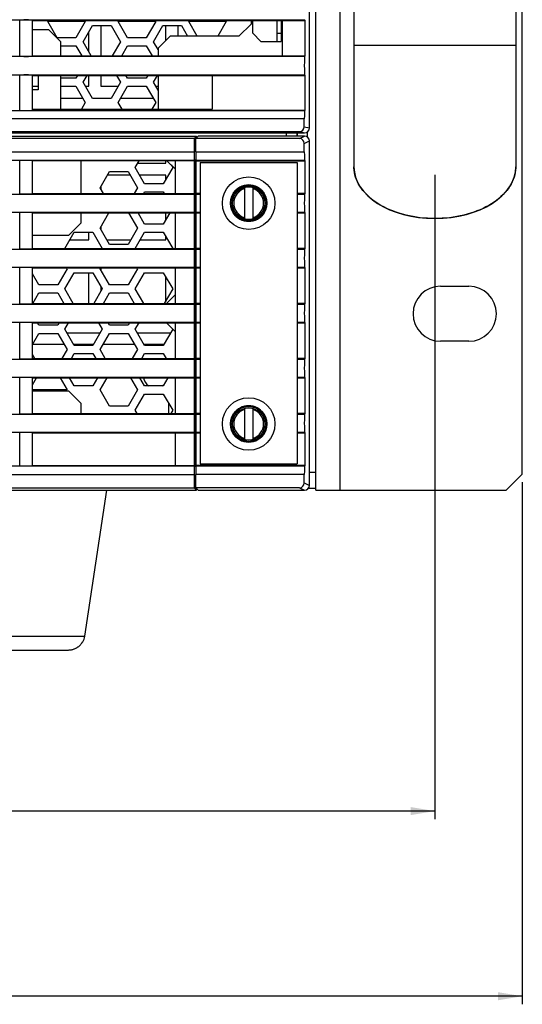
# Model space of a CAD drawing. Header units: millimetres. Extents: x 2431 to 3770, y -315 to 702.
# Tile 18 of 44: x 2901 to 2963, y -315 to -193. Entities that reach past the tile are written whole.
import ezdxf

# ---------------------------------------------------------------- set-up
doc = ezdxf.new("R2010")
doc.units = ezdxf.units.MM
doc.header["$LTSCALE"] = 65.395
doc.layers.get('0').update_dxf_attribs({"linetype": 'CONTINUOUS'})
for name, color, linetype in [('57FC-10B0120DXF_CONTINUOUS_LINE', 7, 'CONTINUOUS'), ('59CA-03012NSDXF_CONTINUOUS_LINE', 7, 'CONTINUOUS'), ('62EL-200HD10DXF_CONTINUOUS_LINE', 7, 'CONTINUOUS'), ('62RA-451HP10DXF_CONTINUOUS_LINE', 7, 'CONTINUOUS'), ('62RA-451HP201_DXF_DIMENSION', 7, 'CONTINUOUS'), ('62SR-6K0FP10DXF_CONTINUOUS_LINE', 7, 'CONTINUOUS'), ('62SR-6K0HP50DXF_CONTINUOUS_LINE', 7, 'CONTINUOUS'), ('62SR-6K0HP90DXF_CONTINUOUS_LINE', 7, 'CONTINUOUS'), ('62SR-6K0LO10DXF_CONTINUOUS_LINE', 7, 'CONTINUOUS'), ('62SR-6K0RP10DXF_CONTINUOUS_LINE', 7, 'CONTINUOUS'), ('63FF-SG10010DXF_CONTINUOUS_LINE', 7, 'CONTINUOUS'), ('63FF-SO10010DXF_CONTINUOUS_LINE', 7, 'CONTINUOUS'), ('63FP-AG11570DXF_CONTINUOUS_LINE', 7, 'CONTINUOUS'), ('ASR-6000-TOODXF_CONTINUOUS_LINE', 7, 'CONTINUOUS'), ('FMS-6X10_DXF_DIMENSION', 7, 'CONTINUOUS'), ('PMS-W-3X6_DXF_CONTINUOUS_LINE', 7, 'CONTINUOUS')]:
    doc.layers.add(name, color=color, linetype=linetype)
doc.styles.get("Standard").update_dxf_attribs({"font": 'txt', "width": 0.8})
doc.dimstyles.new('DIMSTYLE_2', dxfattribs={"dimtxt": 6, "dimasz": 3, "dimexe": 1, "dimexo": 1, "dimgap": 1.5, "dimtad": 1, "dimdsep": 46, "dimtxsty": 'Standard', "dimblk": '_FILLED', "dimblk1": '_FILLED', "dimblk2": '_FILLED', "dimcen": 0.09, "dimazin": 2, "dimtp": 0.01, "dimtm": 0.01, "dimtfac": 1, "dimtofl": 0, "dimtmove": 0, "dimatfit": 3, "dimldrblk": '_FILLED', "dimfxl": 1, "dimtolj": 1, "dimarcsym": 0})

# ---------------------------------------------------------------- blocks, each defined once
blk = doc.blocks.new('_FILLED')
at = {"color": 0, "linetype": 'ByBlock'}
blk.add_solid([(0, 0), (-1, 0.167), (-1, -0.167)], dxfattribs=at)
blk = doc.blocks.new('*D12')
at = {"layer": '62RA-451HP201_DXF_DIMENSION', "color": 2, "linetype": 'Continuous', "transparency": 16777216}
for p, q in [((2480.59, -250.46), (2480.59, -315.01)), ((2963.19, -250.46), (2963.19, -315.01)), ((2480.59, -314.01), (2721.89, -314.01)), ((2963.19, -314.01), (2721.89, -314.01))]:
    blk.add_line(p, q, dxfattribs=at)
at = {"layer": '62RA-451HP201_DXF_DIMENSION', "color": 2, "linetype": 'Continuous', "transparency": 16777216, "xscale": 3, "yscale": 3, "zscale": 3, "rotation": 180}
blk.add_blockref('_FILLED', (2480.59, -314.01), dxfattribs=at)
at = {"layer": '62RA-451HP201_DXF_DIMENSION', "color": 2, "linetype": 'Continuous', "transparency": 16777216, "xscale": 3, "yscale": 3, "zscale": 3}
blk.add_blockref('_FILLED', (2963.19, -314.01), dxfattribs=at)
at = {"layer": '62RA-451HP201_DXF_DIMENSION', "color": 2, "linetype": 'Continuous', "transparency": 16777216, "insert": (2721.89, -306.51), "char_height": 6, "width": 24, "attachment_point": 2, "line_spacing_factor": 0.9}
blk.add_mtext('482.6', dxfattribs=at)
blk = doc.blocks.new('*D15')
at = {"layer": 'FMS-6X10_DXF_DIMENSION', "color": 2, "linetype": 'Continuous', "transparency": 16777216}
for p, q in [((2491.39, -212.46), (2491.39, -292.12)), ((2952.39, -212.46), (2952.39, -292.12)), ((2491.39, -291.12), (2721.89, -291.12)), ((2952.39, -291.12), (2721.89, -291.12))]:
    blk.add_line(p, q, dxfattribs=at)
at = {"layer": 'FMS-6X10_DXF_DIMENSION', "color": 2, "linetype": 'Continuous', "transparency": 16777216, "xscale": 3, "yscale": 3, "zscale": 3, "rotation": 180}
blk.add_blockref('_FILLED', (2491.39, -291.12), dxfattribs=at)
at = {"layer": 'FMS-6X10_DXF_DIMENSION', "color": 2, "linetype": 'Continuous', "transparency": 16777216, "xscale": 3, "yscale": 3, "zscale": 3}
blk.add_blockref('_FILLED', (2952.39, -291.12), dxfattribs=at)
at = {"layer": 'FMS-6X10_DXF_DIMENSION', "color": 2, "linetype": 'Continuous', "transparency": 16777216, "insert": (2721.89, -283.62), "char_height": 6, "width": 14.4, "attachment_point": 2, "line_spacing_factor": 0.9}
blk.add_mtext('461', dxfattribs=at)

msp = doc.modelspace()

# ---------------------------------------------------------------- linework, layer by layer
at = {"layer": '57FC-10B0120DXF_CONTINUOUS_LINE', "color": 7, "linetype": 'Continuous'}
for p, q in [((2909.149, -269.502), (2911.856, -251.455)), ((2884.638, -269.502), (2909.149, -269.502)), ((2908.861, -270.205), (2908.903, -270.205)), ((2897.893, -271.205), (2907.122, -271.205))]:
    msp.add_line(p, q, dxfattribs=at)
msp.add_lwpolyline([(2907.122, -271.205), (2907.227, -271.202), (2907.327, -271.194), (2907.422, -271.183), (2907.512, -271.168), (2907.597, -271.149), (2907.678, -271.127), (2907.754, -271.104), (2907.826, -271.079), (2907.894, -271.052), (2907.96, -271.024), (2908.022, -270.994), (2908.081, -270.963), (2908.138, -270.931), (2908.192, -270.898), (2908.245, -270.864), (2908.295, -270.829), (2908.344, -270.793), (2908.391, -270.756), (2908.438, -270.717), (2908.483, -270.677), (2908.527, -270.635), (2908.569, -270.592), (2908.611, -270.548), (2908.651, -270.502), (2908.69, -270.455), (2908.727, -270.407), (2908.763, -270.358), (2908.797, -270.308), (2908.83, -270.257), (2908.861, -270.205)], dxfattribs=at)
msp.add_arc((2907.171, -269.205), 2, 330, 351.46923, dxfattribs=at)
at = {"layer": '59CA-03012NSDXF_CONTINUOUS_LINE', "color": 7, "linetype": 'Continuous'}
for p, q in [((2928.893, -214.019), (2928.893, -217.892)), ((2929.893, -214.019), (2929.893, -217.892)), ((2928.893, -241.319), (2928.893, -245.192)), ((2929.893, -241.319), (2929.893, -245.192))]:
    msp.add_line(p, q, dxfattribs=at)
for centre in [(2929.393, -215.955), (2929.393, -243.255)]:
    msp.add_circle(centre, 2, dxfattribs=at)
for centre, start, end in [((2929.393, -215.955), 105.71386, 254.28614), ((2929.393, -215.955), 285.71386, 74.28614), ((2929.393, -243.255), 105.71386, 254.28614), ((2929.393, -243.255), 285.71386, 74.28614)]:
    msp.add_arc(centre, 1.846, start, end, dxfattribs=at)
at = {"layer": '62EL-200HD10DXF_CONTINUOUS_LINE', "color": 7, "linetype": 'Continuous'}
for p, q in [((2942.393, -111.455), (2942.393, -211.455)), ((2962.393, -111.455), (2962.393, -211.455)), ((2962.393, -196.455), (2942.393, -196.455))]:
    msp.add_line(p, q, dxfattribs=at)
for points in [[(2952.393, -217.855), (2951.938, -217.849), (2951.484, -217.829), (2951.032, -217.796), (2950.582, -217.75), (2950.136, -217.69), (2949.695, -217.618), (2949.26, -217.533), (2948.831, -217.436), (2948.409, -217.326), (2947.996, -217.203), (2947.592, -217.069), (2947.197, -216.924), (2946.814, -216.767), (2946.442, -216.599), (2946.082, -216.42), (2945.736, -216.231), (2945.403, -216.032), (2945.085, -215.824), (2944.782, -215.606), (2944.495, -215.38), (2944.224, -215.146), (2943.97, -214.904), (2943.733, -214.655), (2943.514, -214.4), (2943.314, -214.138), (2943.133, -213.871), (2942.971, -213.599), (2942.828, -213.322), (2942.705, -213.041), (2942.602, -212.758), (2942.52, -212.471), (2942.458, -212.182), (2942.417, -211.892), (2942.396, -211.601), (2942.393, -211.455)], [(2962.393, -211.455), (2962.391, -211.601), (2962.37, -211.892), (2962.329, -212.182), (2962.267, -212.471), (2962.184, -212.758), (2962.081, -213.041), (2961.959, -213.322), (2961.816, -213.599), (2961.654, -213.871), (2961.472, -214.138), (2961.272, -214.4), (2961.054, -214.655), (2960.817, -214.904), (2960.563, -215.146), (2960.292, -215.38), (2960.005, -215.606), (2959.702, -215.824), (2959.383, -216.032), (2959.051, -216.231), (2958.704, -216.42), (2958.345, -216.599), (2957.973, -216.767), (2957.589, -216.924), (2957.195, -217.069), (2956.791, -217.203), (2956.377, -217.326), (2955.956, -217.436), (2955.527, -217.533), (2955.091, -217.618), (2954.65, -217.69), (2954.204, -217.75), (2953.755, -217.796), (2953.303, -217.829), (2952.848, -217.849), (2952.393, -217.855)]]:
    msp.add_lwpolyline(points, dxfattribs=at)
msp.add_ellipse((2952.393, -211.455), major_axis=(10, 0), ratio=0.64, start_param=3.1415927, end_param=6.2831853, dxfattribs=at)
at = {"layer": '62RA-451HP10DXF_CONTINUOUS_LINE', "color": 3, "linetype": 'Continuous'}
for p, q in [((2937.693, -251.455), (2937.693, -74.455)), ((2940.693, -251.455), (2940.693, -74.455)), ((2963.193, -249.455), (2963.193, -76.455)), ((2953.093, -226.23), (2956.593, -226.23)), ((2956.593, -233.03), (2953.093, -233.03)), ((2961.193, -251.455), (2963.193, -249.455)), ((2937.693, -251.455), (2961.193, -251.455))]:
    msp.add_line(p, q, dxfattribs=at)
at = {"layer": '62RA-451HP10DXF_CONTINUOUS_LINE', "color": 7, "linetype": 'Continuous'}
for p, q in [((2936.893, -249.205), (2937.693, -249.205)), ((2936.779, -251.205), (2937.693, -251.205))]:
    msp.add_line(p, q, dxfattribs=at)
at = {"layer": '62RA-451HP10DXF_CONTINUOUS_LINE', "color": 3, "linetype": 'Continuous'}
for centre, start, end in [((2953.093, -229.63), 90, 270), ((2956.593, -229.63), 270, 90)]:
    msp.add_arc(centre, 3.4, start, end, dxfattribs=at)
at = {"layer": '62SR-6K0FP10DXF_CONTINUOUS_LINE', "color": 3, "linetype": 'Continuous'}
for p, q in [((2904.584, -193.505), (2904.67, -193.355)), ((2905.739, -195.505), (2904.584, -193.505)), ((2909.203, -193.505), (2908.048, -195.505)), ((2909.116, -193.355), (2909.203, -193.505)), ((2913.284, -193.505), (2913.37, -193.355)), ((2914.439, -195.505), (2913.284, -193.505)), ((2917.903, -193.505), (2916.748, -195.505)), ((2917.816, -193.355), (2917.903, -193.505)), ((2921.984, -193.505), (2922.07, -193.355)), ((2923.023, -195.305), (2921.984, -193.505)), ((2926.603, -193.505), (2925.563, -195.305)), ((2926.516, -193.355), (2926.603, -193.505)), ((2929.693, -193.355), (2929.693, -193.805)), ((2933.393, -193.355), (2933.393, -195.955)), ((2904.693, -194.505), (2902.693, -194.505)), ((2906.193, -196.005), (2904.693, -194.505)), ((2908.934, -196.005), (2910.089, -194.005)), ((2910.089, -194.005), (2912.398, -194.005)), ((2912.398, -194.005), (2913.553, -196.005)), ((2917.634, -196.005), (2918.789, -194.005)), ((2918.789, -194.005), (2921.098, -194.005)), ((2921.098, -194.005), (2921.849, -195.305)), ((2929.693, -193.805), (2928.193, -195.305)), ((2908.048, -195.505), (2905.739, -195.505)), ((2916.748, -195.505), (2914.439, -195.505)), ((2919.693, -195.305), (2918.193, -196.805)), ((2928.193, -195.305), (2919.693, -195.305)), ((2906.193, -197.755), (2906.193, -196.005)), ((2906.193, -196.505), (2908.048, -196.505)), ((2908.048, -196.505), (2908.77, -197.755)), ((2909.944, -197.755), (2908.934, -196.005)), ((2913.553, -196.005), (2912.542, -197.755)), ((2913.717, -197.755), (2914.439, -196.505)), ((2914.439, -196.505), (2916.748, -196.505)), ((2916.748, -196.505), (2917.47, -197.755)), ((2918.193, -196.974), (2917.634, -196.005)), ((2918.193, -196.805), (2918.193, -197.755)), ((2903.393, -200.155), (2903.393, -201.955)), ((2906.193, -204.329), (2906.193, -200.155)), ((2908.048, -200.505), (2906.193, -200.505)), ((2908.25, -200.155), (2908.048, -200.505)), ((2908.934, -201.005), (2909.425, -200.155)), ((2913.062, -200.155), (2913.553, -201.005)), ((2914.439, -200.505), (2914.236, -200.155)), ((2916.748, -200.505), (2914.439, -200.505)), ((2916.95, -200.155), (2916.748, -200.505)), ((2917.634, -201.005), (2918.125, -200.155)), ((2918.193, -200.155), (2918.193, -204.329)), ((2903.393, -201.955), (2902.693, -201.955)), ((2906.193, -201.505), (2908.048, -201.505)), ((2908.048, -201.505), (2909.203, -203.505)), ((2910.089, -203.005), (2908.934, -201.005)), ((2913.553, -201.005), (2912.398, -203.005)), ((2913.284, -203.505), (2914.439, -201.505)), ((2914.439, -201.505), (2916.748, -201.505)), ((2916.748, -201.505), (2917.903, -203.505)), ((2918.193, -201.974), (2917.634, -201.005)), ((2912.398, -203.005), (2910.089, -203.005)), ((2909.203, -203.505), (2908.727, -204.329)), ((2913.759, -204.329), (2913.284, -203.505)), ((2917.903, -203.505), (2917.427, -204.329)), ((2934.043, -207.255), (2934.043, -207.655)), ((2935.343, -207.255), (2935.343, -207.655)), ((2908.693, -214.755), (2908.693, -210.709)), ((2915.384, -211.555), (2915.873, -210.709)), ((2916.539, -213.555), (2915.384, -211.555)), ((2920.003, -211.555), (2918.848, -213.555)), ((2919.297, -210.709), (2920.34, -211.752)), ((2919.811, -211.223), (2920.003, -211.555)), ((2911.034, -214.055), (2912.189, -212.055)), ((2912.189, -212.055), (2914.498, -212.055)), ((2914.498, -212.055), (2915.653, -214.055)), ((2911.438, -214.755), (2911.034, -214.055)), ((2915.653, -214.055), (2915.249, -214.755)), ((2918.848, -213.555), (2916.539, -213.555)), ((2916.423, -214.755), (2916.539, -214.555)), ((2916.539, -214.555), (2918.848, -214.555)), ((2918.848, -214.555), (2918.963, -214.755)), ((2908.693, -218.405), (2908.693, -217.155)), ((2911.034, -219.055), (2912.131, -217.155)), ((2914.556, -217.155), (2915.653, -219.055)), ((2916.539, -218.555), (2915.73, -217.155)), ((2919.656, -217.155), (2918.848, -218.555)), ((2907.193, -219.905), (2908.693, -218.405)), ((2912.189, -221.055), (2911.034, -219.055)), ((2915.653, -219.055), (2914.498, -221.055)), ((2918.848, -218.555), (2916.539, -218.555)), ((2902.693, -219.905), (2907.193, -219.905)), ((2906.684, -221.555), (2907.839, -219.555)), ((2907.839, -219.555), (2910.148, -219.555)), ((2910.148, -219.555), (2911.303, -221.555)), ((2915.384, -221.555), (2916.539, -219.555)), ((2916.539, -219.555), (2918.848, -219.555)), ((2918.848, -219.555), (2920.003, -221.555)), ((2914.498, -221.055), (2912.189, -221.055)), ((2906.895, -223.955), (2906.953, -224.055)), ((2911.034, -224.055), (2911.092, -223.955)), ((2915.595, -223.955), (2915.653, -224.055)), ((2903.489, -226.055), (2902.693, -224.678)), ((2906.953, -224.055), (2905.798, -226.055)), ((2906.684, -226.555), (2907.839, -224.555)), ((2907.839, -224.555), (2910.148, -224.555)), ((2910.148, -224.555), (2911.303, -226.555)), ((2912.189, -226.055), (2911.034, -224.055)), ((2915.653, -224.055), (2914.498, -226.055)), ((2915.384, -226.555), (2916.539, -224.555)), ((2916.539, -224.555), (2918.848, -224.555)), ((2918.848, -224.555), (2920.003, -226.555)), ((2905.798, -226.055), (2903.489, -226.055)), ((2914.498, -226.055), (2912.189, -226.055)), ((2902.738, -228.355), (2903.489, -227.055)), ((2903.489, -227.055), (2905.798, -227.055)), ((2905.798, -227.055), (2906.549, -228.355)), ((2907.723, -228.355), (2906.684, -226.555)), ((2911.303, -226.555), (2910.263, -228.355)), ((2911.438, -228.355), (2912.189, -227.055)), ((2912.189, -227.055), (2914.498, -227.055)), ((2914.498, -227.055), (2915.249, -228.355)), ((2916.423, -228.355), (2915.384, -226.555)), ((2920.003, -226.555), (2918.963, -228.355)), ((2920.34, -227.259), (2919.243, -228.355)), ((2903.489, -231.055), (2903.315, -230.755)), ((2905.798, -231.055), (2903.489, -231.055)), ((2905.971, -230.755), (2905.798, -231.055)), ((2906.684, -231.555), (2907.146, -230.755)), ((2910.841, -230.755), (2911.303, -231.555)), ((2912.189, -231.055), (2912.015, -230.755)), ((2914.498, -231.055), (2912.189, -231.055)), ((2914.671, -230.755), (2914.498, -231.055)), ((2915.384, -231.555), (2915.846, -230.755)), ((2919.243, -230.755), (2920.34, -231.852)), ((2902.693, -233.433), (2903.489, -232.055)), ((2903.489, -232.055), (2905.798, -232.055)), ((2905.798, -232.055), (2906.953, -234.055)), ((2907.839, -233.555), (2906.684, -231.555)), ((2911.303, -231.555), (2910.148, -233.555)), ((2911.034, -234.055), (2912.189, -232.055)), ((2912.189, -232.055), (2914.498, -232.055)), ((2914.498, -232.055), (2915.653, -234.055)), ((2916.539, -233.555), (2915.384, -231.555)), ((2920.003, -231.555), (2918.848, -233.555)), ((2910.148, -233.555), (2907.839, -233.555)), ((2918.848, -233.555), (2916.539, -233.555)), ((2902.969, -235.155), (2902.693, -234.678)), ((2906.953, -234.055), (2906.318, -235.155)), ((2907.492, -235.155), (2907.839, -234.555)), ((2907.839, -234.555), (2910.148, -234.555)), ((2910.148, -234.555), (2910.494, -235.155)), ((2911.669, -235.155), (2911.034, -234.055)), ((2915.653, -234.055), (2915.018, -235.155)), ((2916.192, -235.155), (2916.539, -234.555)), ((2916.539, -234.555), (2918.848, -234.555)), ((2918.848, -234.555), (2919.194, -235.155)), ((2902.693, -238.433), (2903.2, -237.555)), ((2906.087, -237.555), (2906.953, -239.055)), ((2907.839, -238.555), (2907.261, -237.555)), ((2910.148, -238.555), (2907.839, -238.555)), ((2910.725, -237.555), (2910.148, -238.555)), ((2911.034, -239.055), (2911.9, -237.555)), ((2914.787, -237.555), (2915.653, -239.055)), ((2916.539, -238.555), (2915.961, -237.555)), ((2918.848, -238.555), (2916.539, -238.555)), ((2919.425, -237.555), (2918.848, -238.555)), ((2906.953, -239.055), (2902.693, -239.055)), ((2907.193, -239.205), (2902.693, -239.205)), ((2908.693, -240.705), (2907.193, -239.205)), ((2912.189, -241.055), (2911.034, -239.055)), ((2915.653, -239.055), (2914.498, -241.055)), ((2915.384, -241.555), (2916.539, -239.555)), ((2916.539, -239.555), (2918.848, -239.555)), ((2918.848, -239.555), (2920.003, -241.555)), ((2908.693, -241.955), (2908.693, -240.705)), ((2914.498, -241.055), (2912.189, -241.055)), ((2915.615, -241.955), (2915.384, -241.555)), ((2920.003, -241.555), (2919.772, -241.955))]:
    msp.add_line(p, q, dxfattribs=at)
at = {"layer": '62SR-6K0FP10DXF_CONTINUOUS_LINE', "color": 7, "linetype": 'Continuous'}
for p, q in [((2929.893, -194.955), (2929.893, -193.355)), ((2932.893, -195.955), (2932.893, -193.355)), ((2929.893, -194.955), (2930.893, -195.955)), ((2930.893, -195.955), (2933.393, -195.955)), ((2932.893, -194.955), (2933.393, -194.955))]:
    msp.add_line(p, q, dxfattribs=at)
at = {"layer": '62SR-6K0HP50DXF_CONTINUOUS_LINE', "color": 3, "linetype": 'Continuous'}
msp.add_line((2919.493, -240.673), (2919.493, -241.955), dxfattribs=at)
at = {"layer": '62SR-6K0HP90DXF_CONTINUOUS_LINE', "color": 3, "linetype": 'Continuous'}
for p, q in [((2906.944, -232.005), (2911.043, -232.005)), ((2915.644, -232.005), (2919.743, -232.005)), ((2902.709, -233.405), (2906.577, -233.405)), ((2907.752, -233.405), (2910.235, -233.405)), ((2911.409, -233.405), (2915.277, -233.405)), ((2916.452, -233.405), (2918.935, -233.405))]:
    msp.add_line(p, q, dxfattribs=at)
at = {"layer": '62SR-6K0LO10DXF_CONTINUOUS_LINE', "color": 7, "linetype": 'Continuous'}
msp.add_line((2935.443, -207.655), (2935.443, -207.255), dxfattribs=at)
at = {"layer": '62SR-6K0LO10DXF_CONTINUOUS_LINE', "color": 3, "linetype": 'Continuous'}
msp.add_line((2936.643, -207.77), (2936.643, -207.141), dxfattribs=at)
at = {"layer": '62SR-6K0RP10DXF_CONTINUOUS_LINE', "color": 7, "linetype": 'Continuous'}
for p, q in [((2909.203, -193.505), (2904.584, -193.505)), ((2917.903, -193.505), (2913.284, -193.505)), ((2926.603, -193.505), (2921.984, -193.505)), ((2909.643, -197.234), (2909.643, -194.777)), ((2911.143, -194.005), (2911.143, -197.755)), ((2919.143, -195.855), (2919.143, -194.005)), ((2920.643, -194.005), (2920.643, -195.305)), ((2909.643, -201.505), (2909.643, -200.155)), ((2911.143, -200.155), (2911.143, -201.505)), ((2902.693, -201.505), (2903.393, -201.505)), ((2909.223, -201.505), (2909.643, -201.505)), ((2911.143, -201.505), (2913.264, -201.505)), ((2917.923, -201.505), (2918.193, -201.505)), ((2908.914, -203.005), (2906.193, -203.005)), ((2917.614, -203.005), (2913.573, -203.005)), ((2915.701, -211.005), (2919.143, -211.005)), ((2919.143, -211.005), (2919.143, -210.709)), ((2914.758, -212.505), (2911.929, -212.505)), ((2919.143, -212.505), (2915.932, -212.505)), ((2919.143, -213.044), (2919.143, -212.505)), ((2911.143, -213.866), (2911.143, -214.245)), ((2919.143, -218.044), (2919.143, -217.155)), ((2911.143, -218.866), (2911.143, -219.245)), ((2909.643, -220.505), (2909.643, -219.555)), ((2919.143, -220.505), (2919.143, -220.067)), ((2907.29, -220.505), (2909.643, -220.505)), ((2911.871, -220.505), (2914.816, -220.505)), ((2915.99, -220.505), (2919.143, -220.505)), ((2911.143, -223.955), (2911.143, -224.245)), ((2909.643, -228.355), (2909.643, -224.555)), ((2919.143, -228.044), (2919.143, -225.067)), ((2911.143, -226.279), (2911.143, -226.832))]:
    msp.add_line(p, q, dxfattribs=at)
at = {"layer": '63FF-SG10010DXF_CONTINUOUS_LINE', "color": 7, "linetype": 'Continuous'}
for p, q in [((2507.493, -207.655), (2922.959, -207.655)), ((2922.644, -207.97), (2508.122, -207.97)), ((2922.959, -207.655), (2922.644, -207.97)), ((2922.644, -207.97), (2922.644, -209.621)), ((2922.959, -207.856), (2922.959, -207.655)), ((2507.522, -209.621), (2922.644, -209.621)), ((2922.827, -210.587), (2922.73, -210.684)), ((2507.488, -210.62), (2922.661, -210.62)), ((2901.12, -214.782), (2901.12, -210.683)), ((2902.667, -214.782), (2902.667, -210.683)), ((2922.705, -210.709), (2902.693, -210.709)), ((2920.34, -214.755), (2920.34, -210.709)), ((2922.661, -210.62), (2922.705, -210.709)), ((2922.705, -214.755), (2922.705, -210.709)), ((2922.73, -210.684), (2922.861, -210.684)), ((2922.73, -248.427), (2922.73, -210.684)), ((2507.484, -214.84), (2922.663, -214.84)), ((2902.693, -214.755), (2922.705, -214.755)), ((2922.705, -214.755), (2922.663, -214.84)), ((2507.484, -217.071), (2922.663, -217.071)), ((2901.12, -221.582), (2901.12, -217.129)), ((2902.667, -221.582), (2902.667, -217.129)), ((2902.693, -217.155), (2922.705, -217.155)), ((2920.34, -221.555), (2920.34, -217.155)), ((2922.663, -217.071), (2922.705, -217.155)), ((2922.705, -221.555), (2922.705, -217.155)), ((2902.693, -221.555), (2922.705, -221.555)), ((2922.705, -221.555), (2922.663, -221.64)), ((2507.484, -221.64), (2922.663, -221.64)), ((2507.484, -223.871), (2922.663, -223.871)), ((2901.12, -228.382), (2901.12, -223.929)), ((2902.667, -228.382), (2902.667, -223.929)), ((2902.693, -223.955), (2922.705, -223.955)), ((2920.34, -228.355), (2920.34, -223.955)), ((2922.663, -223.871), (2922.705, -223.955)), ((2922.705, -228.355), (2922.705, -223.955)), ((2507.484, -228.44), (2922.663, -228.44)), ((2902.693, -228.355), (2922.705, -228.355)), ((2922.705, -228.355), (2922.663, -228.44)), ((2507.484, -230.671), (2922.663, -230.671)), ((2901.12, -235.182), (2901.12, -230.729)), ((2902.667, -235.182), (2902.667, -230.729)), ((2902.693, -230.755), (2922.705, -230.755)), ((2920.34, -235.155), (2920.34, -230.755)), ((2922.663, -230.671), (2922.705, -230.755)), ((2922.705, -235.155), (2922.705, -230.755)), ((2507.484, -235.24), (2922.663, -235.24)), ((2902.693, -235.155), (2922.705, -235.155)), ((2922.705, -235.155), (2922.663, -235.24)), ((2507.484, -237.471), (2922.663, -237.471)), ((2901.12, -241.982), (2901.12, -237.529)), ((2902.667, -241.982), (2902.667, -237.529)), ((2902.693, -237.555), (2922.705, -237.555)), ((2920.34, -241.955), (2920.34, -237.555)), ((2922.663, -237.471), (2922.705, -237.555)), ((2922.705, -241.955), (2922.705, -237.555)), ((2507.484, -242.04), (2922.663, -242.04)), ((2902.693, -241.955), (2922.705, -241.955)), ((2922.705, -241.955), (2922.663, -242.04)), ((2507.484, -244.271), (2922.663, -244.271)), ((2901.12, -248.428), (2901.12, -244.329)), ((2902.667, -248.428), (2902.667, -244.329)), ((2902.693, -244.355), (2922.705, -244.355)), ((2920.34, -248.402), (2920.34, -244.355)), ((2922.663, -244.271), (2922.705, -244.355)), ((2922.705, -248.402), (2922.705, -244.355)), ((2922.661, -248.49), (2507.488, -248.49)), ((2507.522, -249.49), (2922.644, -249.49)), ((2902.693, -248.402), (2922.705, -248.402)), ((2922.644, -249.49), (2922.644, -251.141)), ((2922.705, -248.402), (2922.661, -248.49)), ((2922.73, -248.427), (2922.905, -248.427)), ((2922.827, -248.524), (2922.73, -248.427)), ((2507.493, -251.455), (2922.959, -251.455)), ((2508.122, -251.141), (2922.644, -251.141)), ((2922.644, -251.141), (2922.959, -251.455)), ((2922.959, -251.455), (2922.959, -251.255))]:
    msp.add_line(p, q, dxfattribs=at)
for centre, major_axis, ratio, start_param, end_param in [((2922.662, -209.621), (0, 1), 0.0174551, 1.5707963, 3.1066861), ((2901.893, -210.684), (0.774, 0), 0.0349208, 2.2288777, 3.1066861), ((2901.893, -214.781), (0.774, 0), 0.0349208, 3.1764992, 6.2482787), ((2922.664, -215.955), (0, 1.116), 0.0174551, 0.0349066, 3.1066861), ((2901.893, -217.13), (0.774, 0), 0.0349208, 0.0349066, 3.1066861), ((2901.893, -221.581), (0.774, 0), 0.0349208, 3.1764992, 6.2482787), ((2922.664, -222.755), (0, 1.116), 0.0174551, 0.0349066, 3.1066861), ((2901.893, -223.93), (0.774, 0), 0.0349208, 0.0349066, 3.1066861), ((2901.893, -228.381), (0.774, 0), 0.0349208, 3.1764992, 6.2482787), ((2922.664, -229.555), (0, 1.116), 0.0174551, 0.0349066, 3.1066861), ((2901.893, -230.73), (0.774, 0), 0.0349208, 0.0349066, 3.1066861), ((2901.893, -235.181), (0.774, 0), 0.0349208, 3.1764992, 6.2482787), ((2922.664, -236.355), (0, 1.116), 0.0174551, 0.0349066, 3.1066861), ((2901.893, -237.53), (0.774, 0), 0.0349208, 0.0349066, 3.1066861), ((2901.893, -241.981), (0.774, 0), 0.0349208, 3.1764992, 6.2482787), ((2922.664, -243.155), (0, 1.116), 0.0174551, 0.0349066, 3.1066861), ((2901.893, -244.33), (0.774, 0), 0.0349208, 0.0349066, 3.1066861), ((2901.893, -248.427), (0.774, 0), 0.0349208, -3.1066861, -2.2288777), ((2922.662, -249.49), (0, 1), 0.0174551, 6.3180919, 7.8539816)]:
    msp.add_ellipse(centre, major_axis=major_axis, ratio=ratio, start_param=start_param, end_param=end_param, dxfattribs=at)
at = {"layer": '63FF-SO10010DXF_CONTINUOUS_LINE', "color": 7, "linetype": 'Continuous'}
for p, q in [((2922.844, -207.97), (2923.159, -207.655)), ((2935.665, -207.97), (2922.844, -207.97)), ((2922.844, -209.621), (2922.844, -207.97)), ((2936.293, -207.655), (2923.159, -207.655)), ((2935.665, -207.97), (2936.293, -207.655)), ((2936.265, -208.569), (2936.893, -208.255)), ((2936.265, -209.621), (2936.265, -208.569)), ((2936.893, -250.856), (2936.893, -208.255)), ((2922.844, -209.621), (2936.265, -209.621)), ((2922.861, -210.62), (2936.298, -210.62)), ((2922.861, -210.62), (2922.905, -210.709)), ((2922.905, -210.709), (2936.387, -210.709)), ((2922.905, -214.755), (2922.905, -210.709)), ((2936.298, -210.62), (2936.387, -210.709)), ((2936.387, -214.755), (2936.387, -210.709)), ((2922.905, -214.755), (2922.863, -214.84)), ((2922.863, -214.84), (2923.393, -214.84)), ((2923.393, -214.755), (2922.905, -214.755)), ((2936.387, -214.755), (2935.393, -214.755)), ((2935.393, -214.84), (2936.302, -214.84)), ((2936.387, -214.755), (2936.302, -214.84)), ((2922.863, -217.071), (2923.393, -217.071)), ((2922.863, -217.071), (2922.905, -217.155)), ((2922.905, -217.155), (2923.393, -217.155)), ((2922.905, -221.555), (2922.905, -217.155)), ((2935.393, -217.071), (2936.302, -217.071)), ((2935.393, -217.155), (2936.387, -217.155)), ((2936.302, -217.071), (2936.387, -217.155)), ((2936.387, -221.555), (2936.387, -217.155)), ((2922.905, -221.555), (2922.863, -221.64)), ((2923.393, -221.555), (2922.905, -221.555)), ((2936.387, -221.555), (2935.393, -221.555)), ((2936.387, -221.555), (2936.302, -221.64)), ((2922.863, -221.64), (2923.393, -221.64)), ((2935.393, -221.64), (2936.302, -221.64)), ((2922.863, -223.871), (2923.393, -223.871)), ((2922.863, -223.871), (2922.905, -223.955)), ((2922.905, -223.955), (2923.393, -223.955)), ((2922.905, -228.355), (2922.905, -223.955)), ((2935.393, -223.871), (2936.302, -223.871)), ((2935.393, -223.955), (2936.387, -223.955)), ((2936.302, -223.871), (2936.387, -223.955)), ((2936.387, -228.355), (2936.387, -223.955)), ((2922.905, -228.355), (2922.863, -228.44)), ((2922.863, -228.44), (2923.393, -228.44)), ((2923.393, -228.355), (2922.905, -228.355)), ((2936.387, -228.355), (2935.393, -228.355)), ((2935.393, -228.44), (2936.302, -228.44)), ((2936.387, -228.355), (2936.302, -228.44)), ((2922.863, -230.671), (2923.393, -230.671)), ((2922.863, -230.671), (2922.905, -230.755)), ((2922.905, -230.755), (2923.393, -230.755)), ((2922.905, -235.155), (2922.905, -230.755)), ((2935.393, -230.671), (2936.302, -230.671)), ((2935.393, -230.755), (2936.387, -230.755)), ((2936.302, -230.671), (2936.387, -230.755)), ((2936.387, -235.155), (2936.387, -230.755)), ((2922.905, -235.155), (2922.863, -235.24)), ((2922.863, -235.24), (2923.393, -235.24)), ((2923.393, -235.155), (2922.905, -235.155)), ((2936.387, -235.155), (2935.393, -235.155)), ((2935.393, -235.24), (2936.302, -235.24)), ((2936.387, -235.155), (2936.302, -235.24)), ((2922.863, -237.471), (2923.393, -237.471)), ((2922.863, -237.471), (2922.905, -237.555)), ((2922.905, -237.555), (2923.393, -237.555)), ((2922.905, -241.955), (2922.905, -237.555)), ((2935.393, -237.471), (2936.302, -237.471)), ((2935.393, -237.555), (2936.387, -237.555)), ((2936.302, -237.471), (2936.387, -237.555)), ((2936.387, -241.955), (2936.387, -237.555)), ((2922.905, -241.955), (2922.863, -242.04)), ((2922.863, -242.04), (2923.393, -242.04)), ((2923.393, -241.955), (2922.905, -241.955)), ((2936.387, -241.955), (2935.393, -241.955)), ((2935.393, -242.04), (2936.302, -242.04)), ((2936.387, -241.955), (2936.302, -242.04)), ((2922.863, -244.271), (2923.393, -244.271)), ((2922.863, -244.271), (2922.905, -244.355)), ((2922.905, -244.355), (2923.393, -244.355)), ((2922.905, -248.402), (2922.905, -244.355)), ((2935.393, -244.271), (2936.302, -244.271)), ((2935.393, -244.355), (2936.387, -244.355)), ((2936.302, -244.271), (2936.387, -244.355)), ((2936.387, -248.402), (2936.387, -244.355)), ((2936.265, -249.49), (2922.844, -249.49)), ((2922.844, -251.141), (2922.844, -249.49)), ((2922.905, -248.402), (2922.861, -248.49)), ((2936.298, -248.49), (2922.861, -248.49)), ((2936.387, -248.402), (2922.905, -248.402)), ((2936.265, -250.542), (2936.265, -249.49)), ((2936.298, -248.49), (2936.387, -248.402)), ((2936.265, -250.542), (2936.893, -250.856)), ((2935.665, -251.141), (2922.844, -251.141)), ((2923.159, -251.455), (2922.844, -251.141)), ((2923.159, -251.455), (2936.293, -251.455)), ((2935.665, -251.141), (2936.293, -251.455))]:
    msp.add_line(p, q, dxfattribs=at)
for centre in [(2929.393, -215.955), (2929.393, -243.255)]:
    msp.add_circle(centre, 2.15, dxfattribs=at)
for centre, start, end in [((2929.393, -215.955), 32.29526, 147.70474), ((2929.393, -215.955), 212.29526, 327.70474), ((2929.393, -243.255), 35.36661, 144.63339), ((2929.393, -243.255), 209.32474, 330.67526)]:
    msp.add_arc(centre, 2.246, start, end, dxfattribs=at)
for centre, major_axis, ratio, start_param, end_param in [((2935.664, -208.57), (0.537, 0.268), 0.9992388, -0.4632213, 1.106966), ((2936.293, -208.256), (0.537, 0.268), 0.9992388, -0.4632213, 1.106966), ((2922.862, -209.621), (0, 1), 0.0174551, -4.712389, -3.1764992), ((2936.3, -209.621), (0, 1), 0.0349208, -4.712389, -3.1764992), ((2922.864, -215.955), (0, 1.116), 0.0174551, 0.0349066, 3.1066861), ((2936.304, -215.955), (0, 1.116), 0.0349208, 0.0349066, 3.1066861), ((2929.393, -214.059), (0, 3.794), 0.8661133, -3.7602139, -3.7576461), ((2929.393, -214.059), (0, 3.794), 0.8661133, -2.5255392, -2.5229714), ((2922.864, -222.755), (0, 1.116), 0.0174551, 0.0349066, 3.1066861), ((2936.304, -222.755), (0, 1.116), 0.0349208, 0.0349066, 3.1066861), ((2922.864, -229.555), (0, 1.116), 0.0174551, 0.0349066, 3.1066861), ((2936.304, -229.555), (0, 1.116), 0.0349208, 0.0349066, 3.1066861), ((2922.864, -236.355), (0, 1.116), 0.0174551, 0.0349066, 3.1066861), ((2936.304, -236.355), (0, 1.116), 0.0349208, 0.0349066, 3.1066861), ((2922.864, -243.155), (0, 1.116), 0.0174551, 0.0349066, 3.1066861), ((2929.393, -245.185), (0, 3.86), 0.8661133, 0.5797311, 0.582457), ((2929.393, -245.185), (0, 3.86), 0.8661133, -0.582457, -0.5797311), ((2936.304, -243.155), (0, 1.116), 0.0349208, 0.0349066, 3.1066861), ((2922.862, -249.49), (0, 1), 0.0174551, 0.0349066, 1.5707963), ((2936.3, -249.49), (0, 1), 0.0349208, 0.0349066, 1.5707963), ((2935.664, -250.541), (0.537, -0.268), 0.9992388, -1.106966, 0.4632213), ((2936.293, -250.855), (0.537, -0.268), 0.9992388, -1.106966, 0.4632213)]:
    msp.add_ellipse(centre, major_axis=major_axis, ratio=ratio, start_param=start_param, end_param=end_param, dxfattribs=at)
at = {"layer": '63FP-AG11570DXF_CONTINUOUS_LINE', "color": 7, "linetype": 'Continuous'}
for p, q in [((2936.893, -206.656), (2936.893, -75.655)), ((2507.484, -193.271), (2936.302, -193.271)), ((2901.12, -197.782), (2901.12, -193.329)), ((2902.667, -197.782), (2902.667, -193.329)), ((2902.693, -193.355), (2936.387, -193.355)), ((2933.585, -197.755), (2933.585, -193.355)), ((2936.302, -193.271), (2936.387, -193.355)), ((2936.387, -197.755), (2936.387, -193.355)), ((2936.302, -197.84), (2507.484, -197.84)), ((2902.693, -197.755), (2936.387, -197.755)), ((2936.387, -197.755), (2936.302, -197.84)), ((2507.484, -200.071), (2936.302, -200.071)), ((2901.12, -204.482), (2901.12, -200.129)), ((2902.667, -204.482), (2902.667, -200.129)), ((2902.693, -200.155), (2936.387, -200.155)), ((2924.893, -200.155), (2924.893, -204.329)), ((2936.302, -200.071), (2936.387, -200.155)), ((2936.387, -204.455), (2936.387, -200.155)), ((2902.693, -204.329), (2924.893, -204.329)), ((2902.693, -204.455), (2902.693, -204.329)), ((2902.693, -204.455), (2936.387, -204.455)), ((2936.298, -204.544), (2936.387, -204.455)), ((2936.298, -204.544), (2507.488, -204.544)), ((2936.265, -205.543), (2507.522, -205.543)), ((2936.265, -206.499), (2936.265, -205.543)), ((2936.265, -206.499), (2936.893, -206.656)), ((2507.493, -207.255), (2936.293, -207.255)), ((2508.122, -207.098), (2935.665, -207.098)), ((2935.665, -207.098), (2936.293, -207.255))]:
    msp.add_line(p, q, dxfattribs=at)
for centre, major_axis, ratio, start_param, end_param in [((2901.893, -193.33), (0.774, 0), 0.0349208, 0.0349066, 3.1066861), ((2901.893, -197.781), (0.774, 0), 0.0349208, 3.1764992, 6.2482787), ((2936.304, -198.955), (0, 1.116), 0.0349208, 0.0349066, 3.1066861), ((2901.893, -200.13), (0.774, 0), 0.0349208, 0.0349066, 3.1066861), ((2901.893, -204.481), (0.774, 0), 0.0349208, -3.1066861, -2.2288777), ((2936.3, -205.543), (0, 1), 0.0349208, 0.0349066, 1.5707963), ((2935.664, -206.498), (0.582, -0.146), 0.9993528, -1.3257549, 0.2447368), ((2936.293, -206.655), (0.582, -0.146), 0.9993528, -1.3257549, 0.2447368)]:
    msp.add_ellipse(centre, major_axis=major_axis, ratio=ratio, start_param=start_param, end_param=end_param, dxfattribs=at)
at = {"layer": 'ASR-6000-TOODXF_CONTINUOUS_LINE', "color": 7, "linetype": 'Continuous'}
for p, q in [((2923.393, -210.909), (2935.393, -210.909)), ((2923.393, -210.909), (2923.393, -248.202)), ((2935.393, -210.909), (2935.393, -248.202)), ((2923.393, -248.202), (2935.393, -248.202))]:
    msp.add_line(p, q, dxfattribs=at)
for centre, radius in [((2929.393, -215.955), 3.25), ((2929.393, -215.955), 2.25), ((2929.393, -243.255), 3.25), ((2929.393, -243.255), 2.25)]:
    msp.add_circle(centre, radius, dxfattribs=at)
at = {"layer": 'PMS-W-3X6_DXF_CONTINUOUS_LINE', "color": 7, "linetype": 'Continuous'}
for start, end in [(189.5949, 236.45966), (303.54034, 315.47473), (344.52146, 350.4051)]:
    msp.add_arc((2917.893, -237.305), 1.5, start, end, dxfattribs=at)

# ---------------------------------------------------------------- dimensions: what is measured, and where the dimension line sits
at = {"layer": '62RA-451HP201_DXF_DIMENSION', "color": 2, "linetype": 'Continuous'}
dim = msp.add_linear_dim(base=(2963.193, -314.01), p1=(2480.593, -249.455), p2=(2963.193, -249.455), dimstyle='DIMSTYLE_2', dxfattribs=at)
dim.commit()
dim.dimension.update_dxf_attribs({"geometry": '*D12', "text_midpoint": (2721.893, -314.01), "dimtype": 160})
at = {"layer": 'FMS-6X10_DXF_DIMENSION', "color": 2, "linetype": 'Continuous'}
dim = msp.add_linear_dim(base=(2952.393, -291.118), p1=(2491.393, -211.455), p2=(2952.393, -211.455), dimstyle='DIMSTYLE_2', dxfattribs=at)
dim.commit()
dim.dimension.update_dxf_attribs({"geometry": '*D15', "text_midpoint": (2721.293, -291.118), "dimtype": 160})

doc.saveas('drawing.dxf')
